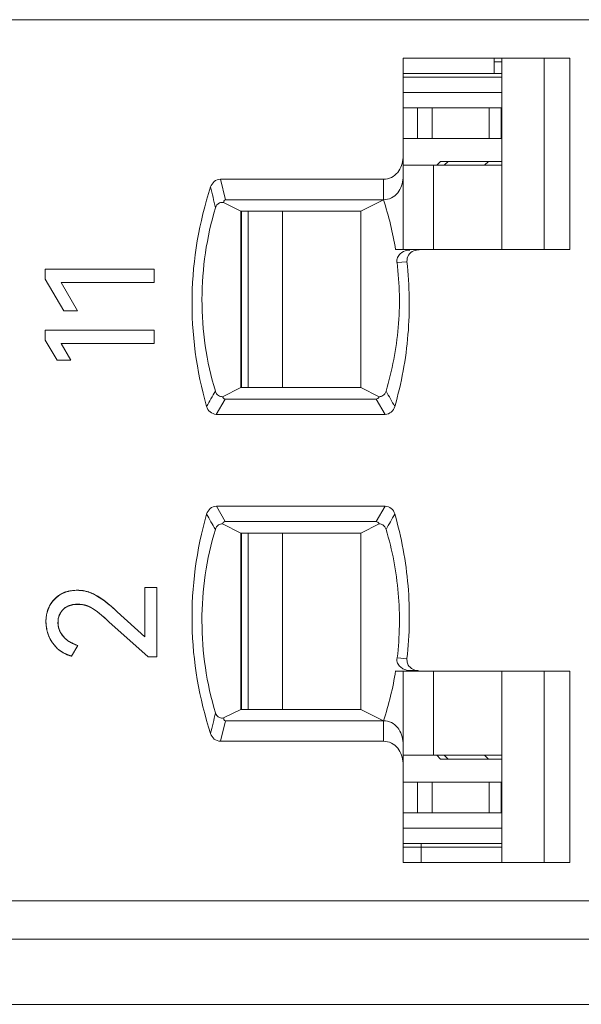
# Model space of a CAD drawing. Header units: millimetres. Extents: x 0 to 427, y 0 to 299.
# Tile 26 of 54: x 153.24 to 160.57, y 224.76 to 237.61. Entities that reach past the tile are written whole.
import ezdxf

# ---------------------------------------------------------------- set-up
doc = ezdxf.new("R2010")
doc.units = ezdxf.units.MM
doc.header["$LTSCALE"] = 23.1
doc.header["$MEASUREMENT"] = 0
doc.layers.get('0').update_dxf_attribs({"lineweight": 18})
for name, color, linetype in [('1_27', 7, 'Continuous'), ('1_33', 7, 'Continuous'), ('1_34', 7, 'Continuous'), ('1_46', 7, 'Continuous'), ('1_47', 7, 'Continuous'), ('1_6', 7, 'Continuous')]:
    doc.layers.add(name, color=color, linetype=linetype)

msp = doc.modelspace()

# ---------------------------------------------------------------- linework, layer by layer
at = {"color": 0, "linetype": 'Continuous', "lineweight": 0}
for p, q in [((153.576, 234.349), (154.998, 234.349)), ((153.576, 234.217), (153.576, 234.349)), ((154.998, 234.349), (154.998, 234.174)), ((153.576, 234.217), (153.816, 233.804)), ((154.998, 234.174), (153.783, 234.174)), ((153.995, 233.804), (153.783, 234.174)), ((153.995, 233.804), (153.816, 233.804)), ((153.576, 233.555), (154.998, 233.555)), ((153.576, 233.423), (153.576, 233.555)), ((154.998, 233.555), (154.998, 233.381)), ((153.576, 233.423), (153.729, 233.16)), ((154.998, 233.381), (153.783, 233.381)), ((153.909, 233.16), (153.783, 233.381)), ((153.783, 233.381), (153.865, 233.238)), ((153.909, 233.16), (153.729, 233.16)), ((153.86, 230.141), (153.908, 230.152)), ((153.908, 230.152), (153.994, 230.159)), ((153.994, 230.159), (154.078, 230.152)), ((154.877, 230.196), (155.03, 230.196)), ((154.877, 229.553), (154.877, 230.196)), ((155.03, 230.196), (155.03, 229.289)), ((153.669, 230.013), (153.716, 230.062)), ((153.716, 230.062), (153.772, 230.103)), ((153.772, 230.103), (153.837, 230.134)), ((154.158, 230.13), (154.233, 230.097)), ((154.233, 230.097), (154.36, 230.011)), ((153.632, 229.955), (153.669, 230.013)), ((153.952, 229.974), (153.862, 229.946)), ((154.042, 229.974), (153.952, 229.974)), ((154.123, 229.955), (154.064, 229.971)), ((153.744, 229.774), (153.744, 229.7)), ((153.787, 229.882), (153.749, 229.802)), ((154.877, 229.553), (154.516, 229.879)), ((153.75, 229.67), (153.774, 229.609)), ((154.407, 229.749), (154.92, 229.289)), ((153.782, 229.594), (153.833, 229.532)), ((153.868, 229.504), (153.921, 229.471)), ((153.737, 229.395), (153.673, 229.468)), ((153.815, 229.341), (153.737, 229.395)), ((153.92, 229.299), (154, 229.439)), ((153.92, 229.299), (153.815, 229.341)), ((155.03, 229.289), (154.92, 229.289))]:
    msp.add_line(p, q, dxfattribs=at)
at = {"color": 7, "linetype": 'Continuous', "lineweight": 0}
msp.add_line((112.968, 224.755), (209.565, 224.755), dxfattribs=at)
at = {"color": 0, "linetype": 'Continuous', "lineweight": 0}
for centre, radius, start, end in [((153.999, 229.69), 0.468, 77.6149, 80.372), ((153.968, 229.762), 0.394, 105.9216, 109.4892), ((153.994, 229.678), 0.481, 70.0954, 73.098), ((154.023, 229.759), 0.437, 161.9816, 163.2709), ((154.004, 229.766), 0.417, 153.0207, 162.0418), ((154.004, 229.616), 0.36, 80.3764, 83.8599), ((153.995, 229.611), 0.367, 65.8473, 69.6341), ((153.104, 228.387), 2.053, 52.0339, 52.2933), ((153.081, 228.357), 2.091, 51.7986, 52.034), ((152.941, 228.182), 2.315, 49.6905, 51.7651), ((152.762, 227.968), 2.594, 49.5572, 49.7242), ((152.495, 227.658), 3.003, 47.697, 49.5132), ((154.065, 229.75), 0.48, 171.0373, 180.1159), ((154.04, 229.754), 0.455, 163.3114, 171.0391), ((153.996, 229.742), 0.254, 166.1434, 172.7119), ((152.655, 227.833), 2.597, 50.1113, 50.5474), ((152.6, 227.767), 2.683, 49.7826, 50.1118), ((152.383, 227.513), 3.016, 47.853, 49.7492), ((154.083, 229.75), 0.498, 180.1205, 191.0765), ((154.087, 229.751), 0.502, 191.0559, 192.5135), ((154.086, 229.751), 0.501, 192.5121, 196.4309), ((154.016, 229.735), 0.274, 187.4419, 193.7924), ((154.08, 229.749), 0.495, 196.4234, 202.4046), ((154.073, 229.746), 0.488, 202.4155, 203.61), ((154.057, 229.739), 0.47, 203.5411, 215.1768), ((154.018, 229.741), 0.278, 208.5174, 211.9958), ((154.073, 229.787), 0.35, 226.7285, 229.153), ((154.083, 229.798), 0.365, 229.1592, 232.3976), ((154.091, 229.809), 0.378, 232.3868, 233.7555), ((154.122, 229.859), 0.437, 242.644, 243.774), ((154.128, 229.871), 0.45, 243.7875, 247.8659), ((154.134, 229.886), 0.466, 247.8663, 253.2959)]:
    msp.add_arc(centre, radius, start, end, dxfattribs=at)
for points, knots in [([(153.994, 230.159), (153.983, 230.159), (153.962, 230.158), (153.931, 230.156), (153.907, 230.152), (153.888, 230.148), (153.874, 230.145), (153.86, 230.141), (153.846, 230.137), (153.833, 230.133), (153.823, 230.129), (153.814, 230.125), (153.808, 230.122), (153.802, 230.119), (153.797, 230.117), (153.793, 230.115), (153.79, 230.113), (153.787, 230.112), (153.784, 230.11), (153.781, 230.109), (153.779, 230.108), (153.778, 230.107), (153.777, 230.106), (153.776, 230.106), (153.775, 230.105), (153.774, 230.105), (153.774, 230.104), (153.773, 230.104), (153.773, 230.104), (153.773, 230.104), (153.772, 230.104), (153.772, 230.104), (153.772, 230.104), (153.772, 230.104), (153.772, 230.103), (153.772, 230.103)], [0, 0, 0, 0, 0.125, 0.25, 0.375, 0.4375, 0.500001, 0.562501, 0.625001, 0.687501, 0.750001, 0.781251, 0.812501, 0.843751, 0.875001, 0.890626, 0.906251, 0.921876, 0.937501, 0.953126, 0.960938, 0.968751, 0.976563, 0.98047, 0.984376, 0.988282, 0.992188, 0.994142, 0.996095, 0.997071, 0.998048, 0.999024, 0.999513, 0.999757, 1, 1, 1, 1]), ([(154.233, 230.097), (154.223, 230.102), (154.205, 230.112), (154.176, 230.124), (154.151, 230.133), (154.132, 230.139), (154.117, 230.143), (154.102, 230.147), (154.087, 230.15), (154.072, 230.153), (154.059, 230.155), (154.049, 230.156), (154.041, 230.157), (154.033, 230.157), (154.027, 230.158), (154.022, 230.158), (154.018, 230.158), (154.014, 230.158), (154.01, 230.159), (154.007, 230.159), (154.004, 230.159), (154.002, 230.159), (154, 230.159), (153.999, 230.159), (153.998, 230.159), (153.997, 230.159), (153.996, 230.159), (153.996, 230.159), (153.995, 230.159), (153.995, 230.159), (153.995, 230.159), (153.994, 230.159), (153.994, 230.159), (153.994, 230.159), (153.994, 230.159), (153.994, 230.159)], [0, 0, 0, 0, 0.125, 0.25, 0.375, 0.4375, 0.5, 0.562501, 0.625001, 0.687501, 0.750001, 0.781251, 0.812501, 0.843751, 0.875001, 0.890626, 0.906251, 0.921876, 0.937501, 0.953126, 0.960938, 0.968751, 0.976563, 0.98047, 0.984376, 0.988282, 0.992188, 0.994142, 0.996095, 0.997071, 0.998048, 0.999024, 0.999513, 0.999757, 1, 1, 1, 1]), ([(153.772, 230.103), (153.764, 230.099), (153.749, 230.089), (153.728, 230.074), (153.712, 230.06), (153.7, 230.048), (153.691, 230.039), (153.682, 230.029), (153.674, 230.02), (153.666, 230.01), (153.66, 230.001), (153.655, 229.994), (153.652, 229.989), (153.648, 229.983), (153.645, 229.979), (153.643, 229.975), (153.642, 229.972), (153.64, 229.969), (153.638, 229.966), (153.637, 229.964), (153.636, 229.962), (153.635, 229.961), (153.635, 229.96), (153.634, 229.959), (153.634, 229.958), (153.633, 229.957), (153.633, 229.957), (153.633, 229.956), (153.633, 229.956), (153.633, 229.956), (153.632, 229.955), (153.632, 229.955), (153.632, 229.955), (153.632, 229.955), (153.632, 229.955), (153.632, 229.955)], [0, 0, 0, 0, 0.125, 0.25, 0.375, 0.4375, 0.500001, 0.562501, 0.625001, 0.687501, 0.750001, 0.781251, 0.812501, 0.843751, 0.875001, 0.890626, 0.906251, 0.921876, 0.937501, 0.953126, 0.960938, 0.968751, 0.976563, 0.98047, 0.984376, 0.988282, 0.992188, 0.994142, 0.996095, 0.997071, 0.998048, 0.999024, 0.999513, 0.999757, 1, 1, 1, 1]), ([(153.632, 229.955), (153.628, 229.947), (153.621, 229.931), (153.611, 229.907), (153.604, 229.887), (153.6, 229.87), (153.597, 229.857), (153.594, 229.844), (153.591, 229.831), (153.589, 229.818), (153.588, 229.807), (153.587, 229.798), (153.586, 229.791), (153.586, 229.784), (153.586, 229.778), (153.585, 229.774), (153.585, 229.77), (153.585, 229.767), (153.585, 229.763), (153.585, 229.76), (153.585, 229.758), (153.585, 229.756), (153.585, 229.755), (153.585, 229.754), (153.585, 229.753), (153.585, 229.752), (153.585, 229.751), (153.585, 229.751), (153.585, 229.75), (153.585, 229.75), (153.585, 229.75), (153.585, 229.75), (153.585, 229.75), (153.585, 229.749), (153.585, 229.749), (153.585, 229.749)], [0, 0, 0, 0, 0.125, 0.25, 0.375, 0.4375, 0.5, 0.562501, 0.625001, 0.687501, 0.750001, 0.781251, 0.812501, 0.843751, 0.875001, 0.890626, 0.906251, 0.921876, 0.937501, 0.953126, 0.960938, 0.968751, 0.976563, 0.98047, 0.984376, 0.988282, 0.992188, 0.994142, 0.996095, 0.997071, 0.998048, 0.999024, 0.999513, 0.999757, 1, 1, 1, 1]), ([(153.742, 229.738), (153.742, 229.746), (153.743, 229.763), (153.746, 229.787), (153.75, 229.806), (153.755, 229.821), (153.759, 229.832), (153.763, 229.842), (153.768, 229.853), (153.774, 229.863), (153.779, 229.871), (153.783, 229.877), (153.787, 229.882), (153.79, 229.886), (153.793, 229.89), (153.796, 229.893), (153.798, 229.895), (153.8, 229.898), (153.802, 229.9), (153.803, 229.902), (153.805, 229.903), (153.806, 229.904), (153.807, 229.905), (153.807, 229.906), (153.808, 229.906), (153.808, 229.907), (153.809, 229.907), (153.809, 229.908), (153.809, 229.908), (153.809, 229.908), (153.81, 229.908), (153.81, 229.908), (153.81, 229.908), (153.81, 229.908), (153.81, 229.908), (153.81, 229.908)], [0, 0, 0, 0, 0.125, 0.25, 0.375, 0.4375, 0.5, 0.562501, 0.625001, 0.687501, 0.750001, 0.781251, 0.812501, 0.843751, 0.875001, 0.890626, 0.906251, 0.921876, 0.937501, 0.953126, 0.960938, 0.968751, 0.976563, 0.98047, 0.984376, 0.988282, 0.992188, 0.994142, 0.996095, 0.997071, 0.998048, 0.999024, 0.999513, 0.999757, 1, 1, 1, 1]), ([(153.862, 229.946), (153.843, 229.936), (153.816, 229.917), (153.794, 229.892), (153.787, 229.882)], [0, 0, 0, 0, 0.650661, 1, 1, 1, 1]), ([(153.81, 229.908), (153.816, 229.914), (153.827, 229.925), (153.847, 229.939), (153.865, 229.948), (153.88, 229.955), (153.892, 229.959), (153.904, 229.963), (153.917, 229.967), (153.93, 229.97), (153.941, 229.972), (153.95, 229.973), (153.957, 229.974), (153.964, 229.975), (153.971, 229.975), (153.975, 229.976), (153.979, 229.976), (153.983, 229.976), (153.987, 229.976), (153.99, 229.976), (153.992, 229.976), (153.994, 229.976), (153.996, 229.976), (153.997, 229.976), (153.998, 229.976), (153.999, 229.976), (154, 229.976), (154, 229.976), (154.001, 229.976), (154.001, 229.976), (154.001, 229.976), (154.002, 229.976), (154.002, 229.976), (154.002, 229.976), (154.002, 229.976), (154.002, 229.976)], [0, 0, 0, 0, 0.125, 0.25, 0.375, 0.4375, 0.500001, 0.562501, 0.625001, 0.687501, 0.750001, 0.781251, 0.812501, 0.843751, 0.875001, 0.890626, 0.906251, 0.921876, 0.937501, 0.953126, 0.960938, 0.968751, 0.976563, 0.98047, 0.984376, 0.988282, 0.992188, 0.994142, 0.996095, 0.997071, 0.998048, 0.999024, 0.999513, 0.999757, 1, 1, 1, 1]), ([(154.002, 229.976), (154.01, 229.976), (154.026, 229.976), (154.05, 229.974), (154.069, 229.97), (154.084, 229.967), (154.095, 229.964), (154.106, 229.961), (154.118, 229.957), (154.128, 229.954), (154.137, 229.95), (154.145, 229.947), (154.15, 229.944), (154.155, 229.942), (154.16, 229.94), (154.163, 229.938), (154.166, 229.937), (154.168, 229.935), (154.171, 229.934), (154.173, 229.933), (154.175, 229.932), (154.176, 229.931), (154.177, 229.93), (154.178, 229.93), (154.179, 229.929), (154.179, 229.929), (154.18, 229.929), (154.18, 229.928), (154.181, 229.928), (154.181, 229.928), (154.181, 229.928), (154.181, 229.928), (154.181, 229.928), (154.181, 229.928), (154.181, 229.928), (154.181, 229.928)], [0, 0, 0, 0, 0.125, 0.25, 0.375, 0.4375, 0.500001, 0.562501, 0.625001, 0.687501, 0.750001, 0.781251, 0.812501, 0.843751, 0.875001, 0.890626, 0.906251, 0.921876, 0.937501, 0.953126, 0.960938, 0.968751, 0.976564, 0.98047, 0.984376, 0.988282, 0.992189, 0.994142, 0.996095, 0.997071, 0.998048, 0.999024, 0.999513, 0.999757, 1, 1, 1, 1]), ([(154.305, 229.838), (154.297, 229.845), (154.257, 229.877), (154.205, 229.916), (154.158, 229.941), (154.146, 229.946)], [0, 0, 0, 0, 0.174503, 0.792882, 1, 1, 1, 1]), ([(154.181, 229.928), (154.188, 229.924), (154.203, 229.915), (154.226, 229.899), (154.247, 229.884), (154.265, 229.87), (154.279, 229.859), (154.293, 229.848), (154.308, 229.835), (154.324, 229.823), (154.337, 229.812), (154.348, 229.802), (154.356, 229.795), (154.364, 229.788), (154.371, 229.782), (154.377, 229.777), (154.381, 229.773), (154.385, 229.769), (154.39, 229.765), (154.393, 229.762), (154.396, 229.759), (154.399, 229.757), (154.4, 229.756), (154.402, 229.754), (154.403, 229.753), (154.404, 229.752), (154.405, 229.752), (154.406, 229.751), (154.406, 229.75), (154.407, 229.75), (154.407, 229.75), (154.407, 229.75), (154.407, 229.75), (154.407, 229.749), (154.407, 229.749), (154.407, 229.749)], [0, 0, 0, 0, 0.125, 0.25, 0.375001, 0.437501, 0.500001, 0.562501, 0.625001, 0.687501, 0.750001, 0.781251, 0.812501, 0.843751, 0.875001, 0.890626, 0.906251, 0.921876, 0.937501, 0.953126, 0.960939, 0.968751, 0.976564, 0.98047, 0.984377, 0.988283, 0.992189, 0.994142, 0.996095, 0.997072, 0.998048, 0.999025, 0.999513, 0.999757, 1, 1, 1, 1]), ([(153.585, 229.749), (153.585, 229.736), (153.586, 229.711), (153.59, 229.673), (153.596, 229.643), (153.602, 229.619), (153.607, 229.601), (153.613, 229.584), (153.619, 229.567), (153.626, 229.55), (153.633, 229.536), (153.639, 229.525), (153.643, 229.516), (153.648, 229.508), (153.652, 229.501), (153.655, 229.496), (153.657, 229.492), (153.66, 229.488), (153.662, 229.484), (153.665, 229.481), (153.666, 229.478), (153.668, 229.476), (153.669, 229.474), (153.67, 229.473), (153.67, 229.472), (153.671, 229.471), (153.672, 229.47), (153.672, 229.469), (153.672, 229.469), (153.673, 229.469), (153.673, 229.468), (153.673, 229.468), (153.673, 229.468), (153.673, 229.468), (153.673, 229.468), (153.673, 229.468)], [0, 0, 0, 0, 0.125, 0.25, 0.375, 0.4375, 0.5, 0.562501, 0.625001, 0.687501, 0.750001, 0.781251, 0.812501, 0.843751, 0.875001, 0.890626, 0.906251, 0.921876, 0.937501, 0.953126, 0.960938, 0.968751, 0.976563, 0.98047, 0.984376, 0.988282, 0.992188, 0.994142, 0.996095, 0.997071, 0.998048, 0.999024, 0.999513, 0.999757, 1, 1, 1, 1]), ([(153.813, 229.553), (153.807, 229.56), (153.796, 229.574), (153.781, 229.595), (153.771, 229.613), (153.764, 229.628), (153.76, 229.639), (153.755, 229.651), (153.752, 229.663), (153.749, 229.675), (153.747, 229.685), (153.745, 229.693), (153.744, 229.699), (153.744, 229.706), (153.743, 229.711), (153.743, 229.715), (153.743, 229.718), (153.742, 229.721), (153.742, 229.725), (153.742, 229.727), (153.742, 229.73), (153.742, 229.731), (153.742, 229.733), (153.742, 229.734), (153.742, 229.734), (153.742, 229.735), (153.742, 229.736), (153.742, 229.736), (153.742, 229.737), (153.742, 229.737), (153.742, 229.737), (153.742, 229.737), (153.742, 229.738), (153.742, 229.738), (153.742, 229.738), (153.742, 229.738)], [0, 0, 0, 0, 0.125, 0.25, 0.375, 0.4375, 0.5, 0.562501, 0.625001, 0.687501, 0.750001, 0.781251, 0.812501, 0.843751, 0.875001, 0.890626, 0.906251, 0.921876, 0.937501, 0.953126, 0.960938, 0.968751, 0.976563, 0.98047, 0.984376, 0.988282, 0.992188, 0.994142, 0.996095, 0.997071, 0.998048, 0.999024, 0.999513, 0.999757, 1, 1, 1, 1]), ([(154, 229.439), (153.99, 229.442), (153.971, 229.448), (153.944, 229.459), (153.923, 229.469), (153.907, 229.478), (153.895, 229.485), (153.883, 229.492), (153.872, 229.5), (153.861, 229.508), (153.853, 229.515), (153.846, 229.521), (153.841, 229.525), (153.836, 229.53), (153.832, 229.533), (153.829, 229.537), (153.826, 229.539), (153.824, 229.541), (153.822, 229.544), (153.82, 229.546), (153.818, 229.547), (153.817, 229.548), (153.816, 229.549), (153.816, 229.55), (153.815, 229.551), (153.814, 229.552), (153.814, 229.552), (153.814, 229.552), (153.813, 229.553), (153.813, 229.553), (153.813, 229.553), (153.813, 229.553), (153.813, 229.553), (153.813, 229.553), (153.813, 229.553), (153.813, 229.553)], [0, 0, 0, 0, 0.125, 0.25, 0.375, 0.4375, 0.5, 0.562501, 0.625001, 0.687501, 0.750001, 0.781251, 0.812501, 0.843751, 0.875001, 0.890626, 0.906251, 0.921876, 0.937501, 0.953126, 0.960938, 0.968751, 0.976563, 0.98047, 0.984376, 0.988282, 0.992188, 0.994142, 0.996095, 0.997071, 0.998048, 0.999024, 0.999513, 0.999757, 1, 1, 1, 1]), ([(153.673, 229.468), (153.68, 229.457), (153.696, 229.437), (153.721, 229.41), (153.744, 229.389), (153.764, 229.373), (153.779, 229.363), (153.795, 229.352), (153.811, 229.343), (153.828, 229.334), (153.842, 229.327), (153.854, 229.322), (153.863, 229.318), (153.872, 229.315), (153.88, 229.312), (153.886, 229.31), (153.891, 229.308), (153.896, 229.306), (153.901, 229.305), (153.905, 229.304), (153.908, 229.303), (153.911, 229.302), (153.913, 229.301), (153.914, 229.301), (153.915, 229.301), (153.917, 229.3), (153.918, 229.3), (153.919, 229.3), (153.919, 229.3), (153.919, 229.299), (153.92, 229.299), (153.92, 229.299), (153.92, 229.299), (153.92, 229.299), (153.92, 229.299), (153.92, 229.299)], [0, 0, 0, 0, 0.125, 0.25, 0.375, 0.4375, 0.5, 0.5625, 0.625, 0.6875, 0.75, 0.78125, 0.8125, 0.84375, 0.875, 0.890625, 0.90625, 0.921875, 0.9375, 0.953125, 0.960938, 0.96875, 0.976563, 0.980469, 0.984375, 0.988281, 0.992188, 0.994141, 0.996094, 0.997071, 0.998047, 0.999024, 0.999512, 0.999756, 1, 1, 1, 1])]:
    msp.add_open_spline(points, degree=3, knots=knots, dxfattribs=at)
msp.add_open_spline([(154.516, 229.879), (154.402, 229.983), (154.308, 230.055), (154.233, 230.097)], degree=3, dxfattribs=at)
at = {"layer": '1_27', "color": 7, "linetype": 'Continuous', "lineweight": 0}
for p, q in [((159.435, 236.905), (159.435, 237.105)), ((159.535, 237.055), (159.435, 237.055)), ((159.535, 236.905), (158.245, 236.905)), ((158.245, 226.805), (159.535, 226.805)), ((158.48, 226.605), (158.48, 226.855))]:
    msp.add_line(p, q, dxfattribs=at)
at = {"layer": '1_33', "color": 7, "linetype": 'Continuous', "lineweight": 0}
for p, q in [((156.226, 228.605), (156.226, 230.905)), ((156.672, 230.905), (156.672, 228.605)), ((158.644, 228.005), (158.644, 229.105)), ((158.245, 228.005), (159.535, 228.005))]:
    msp.add_line(p, q, dxfattribs=at)
at = {"layer": '1_34', "color": 7, "linetype": 'Continuous', "lineweight": 0}
for p, q in [((159.535, 235.705), (158.245, 235.705)), ((158.644, 234.605), (158.644, 235.705)), ((156.226, 232.805), (156.226, 235.105)), ((156.672, 235.105), (156.672, 232.805))]:
    msp.add_line(p, q, dxfattribs=at)
at = {"layer": '1_46', "color": 7, "linetype": 'Continuous', "lineweight": 0}
for p, q in [((158.245, 236.455), (159.535, 236.455)), ((158.433, 236.055), (158.433, 236.455)), ((158.626, 236.455), (158.626, 236.055)), ((159.37, 236.055), (159.37, 236.455)), ((159.527, 236.455), (159.527, 236.055)), ((158.245, 236.055), (159.535, 236.055)), ((156.135, 235.105), (156.135, 232.805))]:
    msp.add_line(p, q, dxfattribs=at)
at = {"layer": '1_47', "color": 7, "linetype": 'Continuous', "lineweight": 0}
for p, q in [((156.135, 230.905), (156.135, 228.605)), ((159.535, 227.655), (158.245, 227.655)), ((158.433, 227.255), (158.433, 227.655)), ((158.626, 227.655), (158.626, 227.255)), ((159.37, 227.255), (159.37, 227.655)), ((159.527, 227.255), (159.527, 227.655)), ((158.245, 227.255), (159.535, 227.255))]:
    msp.add_line(p, q, dxfattribs=at)
at = {"layer": '1_6', "color": 7, "linetype": 'Continuous', "lineweight": 0}
for p, q in [((205.072, 237.605), (137.387, 237.605)), ((158.245, 234.605), (158.245, 237.105)), ((158.245, 237.105), (160.424, 237.105)), ((159.535, 237.105), (159.535, 234.605)), ((160.087, 237.105), (160.087, 234.605)), ((160.424, 237.105), (160.424, 234.605)), ((158.245, 236.855), (159.535, 236.855)), ((159.535, 236.655), (158.245, 236.655)), ((158.685, 235.705), (158.735, 235.755)), ((159.535, 235.755), (158.735, 235.755)), ((158.833, 235.755), (158.784, 235.705)), ((159.31, 235.705), (159.359, 235.755)), ((155.861, 235.522), (157.99, 235.522)), ((155.926, 235.255), (155.861, 235.522)), ((157.99, 235.255), (157.99, 235.522)), ((156.128, 235.105), (155.903, 235.219)), ((155.926, 235.255), (157.99, 235.255)), ((157.99, 235.255), (157.693, 235.105)), ((156.127, 232.805), (156.127, 235.105)), ((156.127, 235.105), (157.693, 235.105)), ((157.693, 232.805), (157.693, 235.105)), ((158.148, 234.605), (158.444, 234.605)), ((158.385, 234.589), (158.438, 234.604)), ((158.438, 234.602), (158.456, 234.604)), ((160.424, 234.605), (158.449, 234.605)), ((158.294, 234.447), (158.166, 234.436)), ((155.887, 232.685), (156.128, 232.805)), ((157.693, 232.805), (156.127, 232.805)), ((157.693, 232.805), (157.933, 232.685)), ((155.807, 232.455), (155.925, 232.655)), ((157.895, 232.655), (155.925, 232.655)), ((157.895, 232.655), (158.012, 232.455)), ((158.012, 232.455), (155.807, 232.455)), ((155.809, 231.255), (158.012, 231.255)), ((155.925, 231.055), (155.809, 231.255)), ((158.012, 231.255), (157.895, 231.055)), ((155.925, 231.055), (157.895, 231.055)), ((156.127, 230.905), (155.887, 231.026)), ((157.933, 231.026), (157.693, 230.905)), ((156.127, 230.905), (157.693, 230.905)), ((156.127, 230.905), (156.127, 228.605)), ((157.693, 228.605), (157.693, 230.905)), ((158.299, 229.266), (158.171, 229.275)), ((158.148, 229.105), (160.424, 229.105)), ((158.245, 226.605), (158.245, 229.105)), ((158.305, 229.114), (158.334, 229.11)), ((158.334, 229.11), (158.336, 229.11)), ((158.335, 229.112), (158.439, 229.112)), ((158.453, 229.107), (158.438, 229.109)), ((159.535, 229.105), (159.535, 226.605)), ((160.087, 229.105), (160.087, 226.605)), ((160.424, 229.105), (160.424, 226.605)), ((155.903, 228.492), (156.127, 228.605)), ((157.693, 228.605), (156.127, 228.605)), ((157.693, 228.605), (157.99, 228.455)), ((155.861, 228.189), (155.926, 228.455)), ((157.99, 228.455), (155.926, 228.455)), ((157.99, 228.189), (157.99, 228.455)), ((157.99, 228.189), (155.861, 228.189)), ((158.735, 227.955), (158.685, 228.005)), ((158.784, 228.005), (158.833, 227.955)), ((159.359, 227.955), (159.31, 228.005)), ((158.735, 227.955), (159.535, 227.955)), ((158.245, 227.055), (159.535, 227.055)), ((159.535, 226.855), (158.245, 226.855)), ((160.424, 226.605), (158.245, 226.605)), ((137.387, 226.105), (205.072, 226.105)), ((137.045, 225.605), (206.663, 225.605))]:
    msp.add_line(p, q, dxfattribs=at)
for centre, radius, start, end in [((253.337, 258.483), 100.291, 193.29321, 193.45176), ((154.072, 233.96), 4.126, 8.9967, 18.2943), ((158.335, 234.403), 0.196, 89.9316, 101.2851), ((166.766, 226.35), 12.704, 149.713, 150.7483), ((149.141, 227.574), 10.284, 28.9803, 30.2625), ((166.045, 236.941), 11.87, 209.1853, 210.2939), ((149.018, 236.174), 10.41, 329.8992, 331.1692), ((154.072, 229.751), 4.127, 341.7063, 351.0037), ((252.395, 205.483), 99.315, 166.56453, 166.72466)]:
    msp.add_arc(centre, radius, start, end, dxfattribs=at)
for points, knots in [([(158.245, 235.809), (158.245, 235.739), (158.208, 235.629), (158.097, 235.54), (158.025, 235.522), (157.99, 235.522)], [0, 0, 0, 0, 0.496876, 0.748597, 1, 1, 1, 1]), ([(157.99, 235.255), (158.025, 235.255), (158.097, 235.273), (158.208, 235.363), (158.245, 235.473), (158.245, 235.542)], [0, 0, 0, 0, 0.251497, 0.503184, 1, 1, 1, 1]), ([(155.734, 235.422), (155.583, 234.963), (155.419, 233.995), (155.548, 233.022), (155.682, 232.558)], [0, 0, 0, 0, 0.5, 1, 1, 1, 1]), ([(155.861, 235.522), (155.833, 235.522), (155.775, 235.501), (155.742, 235.449), (155.734, 235.422)], [0, 0, 0, 0, 0.498571, 1, 1, 1, 1]), ([(155.798, 235.152), (155.805, 235.178), (155.837, 235.22), (155.885, 235.222), (155.903, 235.219)], [0, 0, 0, 0, 0.591555, 1, 1, 1, 1]), ([(155.926, 235.255), (155.918, 235.254), (155.906, 235.24), (155.904, 235.225), (155.903, 235.219)], [0, 0, 0, 0, 0.572011, 1, 1, 1, 1]), ([(155.796, 232.757), (155.68, 233.144), (155.561, 233.955), (155.682, 234.766), (155.798, 235.152)], [0, 0, 0, 0, 0.499974, 1, 1, 1, 1]), ([(158.166, 234.436), (158.163, 234.458), (158.168, 234.502), (158.214, 234.564), (158.264, 234.588), (158.297, 234.595)], [0, 0, 0, 0, 0.30085, 0.557051, 1, 1, 1, 1]), ([(158.297, 234.448), (158.295, 234.477), (158.307, 234.54), (158.359, 234.577), (158.385, 234.589)], [0, 0, 0, 0, 0.498785, 1, 1, 1, 1]), ([(158.168, 234.436), (158.184, 234.295), (158.205, 234.013), (158.185, 233.448), (158.104, 233.028), (158.024, 232.757)], [0, 0, 0, 0, 0.250131, 0.50023, 1, 1, 1, 1]), ([(158.138, 232.557), (158.225, 232.863), (158.342, 233.492), (158.331, 234.132), (158.297, 234.448)], [0, 0, 0, 0, 0.500023, 1, 1, 1, 1]), ([(155.887, 232.685), (155.87, 232.686), (155.829, 232.697), (155.803, 232.734), (155.796, 232.757)], [0, 0, 0, 0, 0.417744, 1, 1, 1, 1]), ([(158.024, 232.757), (158.017, 232.734), (157.991, 232.697), (157.95, 232.686), (157.933, 232.685)], [0, 0, 0, 0, 0.583939, 1, 1, 1, 1]), ([(155.925, 232.655), (155.915, 232.655), (155.897, 232.664), (155.89, 232.679), (155.887, 232.685)], [0, 0, 0, 0, 0.625346, 1, 1, 1, 1]), ([(157.895, 232.655), (157.902, 232.655), (157.919, 232.66), (157.929, 232.676), (157.933, 232.685)], [0, 0, 0, 0, 0.401074, 1, 1, 1, 1]), ([(155.682, 232.558), (155.69, 232.531), (155.721, 232.479), (155.779, 232.456), (155.807, 232.455)], [0, 0, 0, 0, 0.500965, 1, 1, 1, 1]), ([(158.012, 232.455), (158.04, 232.456), (158.098, 232.478), (158.13, 232.53), (158.138, 232.557)], [0, 0, 0, 0, 0.499191, 1, 1, 1, 1]), ([(155.809, 231.255), (155.78, 231.255), (155.722, 231.232), (155.69, 231.18), (155.682, 231.153)], [0, 0, 0, 0, 0.499144, 1, 1, 1, 1]), ([(158.138, 231.155), (158.129, 231.182), (158.098, 231.233), (158.04, 231.255), (158.012, 231.255)], [0, 0, 0, 0, 0.501026, 1, 1, 1, 1]), ([(155.682, 231.153), (155.548, 230.689), (155.419, 229.715), (155.583, 228.747), (155.734, 228.288)], [0, 0, 0, 0, 0.5, 1, 1, 1, 1]), ([(155.925, 231.055), (155.915, 231.055), (155.897, 231.047), (155.89, 231.032), (155.887, 231.026)], [0, 0, 0, 0, 0.625369, 1, 1, 1, 1]), ([(157.895, 231.055), (157.902, 231.055), (157.919, 231.05), (157.929, 231.035), (157.933, 231.026)], [0, 0, 0, 0, 0.40183, 1, 1, 1, 1]), ([(158.297, 229.267), (158.332, 229.582), (158.342, 230.221), (158.225, 230.85), (158.138, 231.155)], [0, 0, 0, 0, 0.499974, 1, 1, 1, 1]), ([(155.798, 228.558), (155.681, 228.945), (155.561, 229.756), (155.68, 230.567), (155.796, 230.954)], [0, 0, 0, 0, 0.5, 1, 1, 1, 1]), ([(155.796, 230.954), (155.803, 230.976), (155.829, 231.014), (155.87, 231.025), (155.887, 231.026)], [0, 0, 0, 0, 0.583737, 1, 1, 1, 1]), ([(157.933, 231.026), (157.95, 231.025), (157.991, 231.014), (158.017, 230.976), (158.024, 230.954)], [0, 0, 0, 0, 0.417911, 1, 1, 1, 1]), ([(158.024, 230.954), (158.105, 230.683), (158.212, 230.124), (158.202, 229.555), (158.17, 229.275)], [0, 0, 0, 0, 0.500019, 1, 1, 1, 1]), ([(158.17, 229.275), (158.163, 229.265), (158.164, 229.239), (158.176, 229.198), (158.207, 229.157), (158.254, 229.126), (158.288, 229.118), (158.305, 229.114)], [0, 0, 0, 0, 0.150842, 0.297456, 0.552713, 0.781106, 1, 1, 1, 1]), ([(158.332, 229.159), (158.318, 229.173), (158.297, 229.207), (158.296, 229.247), (158.297, 229.267)], [0, 0, 0, 0, 0.499957, 1, 1, 1, 1]), ([(155.903, 228.492), (155.885, 228.489), (155.836, 228.491), (155.805, 228.533), (155.798, 228.558)], [0, 0, 0, 0, 0.410182, 1, 1, 1, 1]), ([(155.903, 228.492), (155.904, 228.486), (155.906, 228.471), (155.918, 228.456), (155.926, 228.455)], [0, 0, 0, 0, 0.428267, 1, 1, 1, 1]), ([(158.245, 228.168), (158.245, 228.238), (158.208, 228.348), (158.097, 228.438), (158.025, 228.456), (157.99, 228.455)], [0, 0, 0, 0, 0.496875, 0.748597, 1, 1, 1, 1]), ([(155.734, 228.288), (155.742, 228.261), (155.775, 228.21), (155.833, 228.189), (155.861, 228.189)], [0, 0, 0, 0, 0.50159, 1, 1, 1, 1]), ([(157.99, 228.189), (158.025, 228.189), (158.097, 228.171), (158.208, 228.081), (158.245, 227.971), (158.245, 227.902)], [0, 0, 0, 0, 0.251498, 0.503184, 1, 1, 1, 1])]:
    msp.add_open_spline(points, degree=3, knots=knots, dxfattribs=at)
msp.add_open_spline([(158.438, 229.107), (158.399, 229.11), (158.359, 229.13), (158.332, 229.159)], degree=3, dxfattribs=at)

doc.saveas('drawing.dxf')
